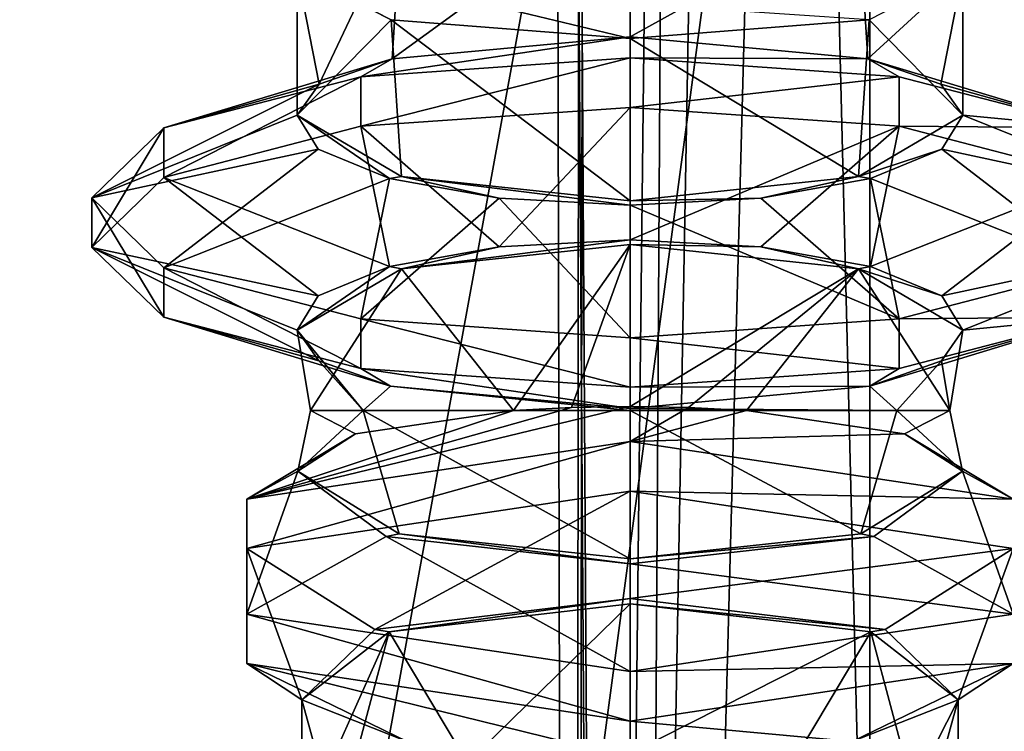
# Model space of a CAD drawing. Header units: millimetres. Extents: x -18.9 to 18.9, y -8.8 to 59.9.
# Tile 111 of 256: x 5.6 to 8.4, y 13.4 to 15.4. Entities that reach past the tile are written whole.
import ezdxf

# ---------------------------------------------------------------- set-up
doc = ezdxf.new("R2010")
doc.units = ezdxf.units.MM
doc.header["$LTSCALE"] = 65.185185
for name, color, linetype in [('1281', 7, 'CONTINUOUS'), ('1287', 7, 'CONTINUOUS'), ('1288', 7, 'CONTINUOUS'), ('1295', 7, 'CONTINUOUS'), ('2937', 7, 'CONTINUOUS'), ('2939', 7, 'CONTINUOUS'), ('2941', 7, 'CONTINUOUS'), ('2942', 7, 'CONTINUOUS'), ('2963', 7, 'CONTINUOUS'), ('2964', 7, 'CONTINUOUS'), ('2965', 7, 'CONTINUOUS'), ('2966', 7, 'CONTINUOUS'), ('2997', 7, 'CONTINUOUS'), ('2998', 7, 'CONTINUOUS'), ('2999', 7, 'CONTINUOUS'), ('3000', 7, 'CONTINUOUS'), ('3002', 7, 'CONTINUOUS'), ('3006', 7, 'CONTINUOUS'), ('3037', 7, 'CONTINUOUS'), ('3038', 7, 'CONTINUOUS'), ('3039', 7, 'CONTINUOUS'), ('3040', 7, 'CONTINUOUS'), ('3041', 7, 'CONTINUOUS'), ('3042', 7, 'CONTINUOUS'), ('3043', 7, 'CONTINUOUS'), ('3044', 7, 'CONTINUOUS'), ('3045', 7, 'CONTINUOUS'), ('3046', 7, 'CONTINUOUS'), ('3047', 7, 'CONTINUOUS'), ('3048', 7, 'CONTINUOUS')]:
    doc.layers.add(name, color=color, linetype=linetype)

msp = doc.modelspace()

# ---------------------------------------------------------------- linework, layer by layer
at = {"layer": '1281', "color": 7, "linetype": 'Continuous'}
for points in [[(4.2931, 26.4, -16.8621), (9.0291, 26.4, -14.874), (3.5677, -3.5, -17.0303), (4.2931, 26.4, -16.8621)], [(3.5677, -3.5, -17.0303), (9.0291, 26.4, -14.874), (9.0598, -3.5, -14.8553), (3.5677, -3.5, -17.0303)]]:
    msp.add_3dface(points, dxfattribs=at)
at = {"layer": '1287', "color": 7, "linetype": 'Continuous'}
for points in [[(7.1086, 32.4, 8.3562), (7.1086, 29.8178, 8.3562), (7.3235, -3.5, 7.2708), (7.1086, 32.4, 8.3562)], [(7.5416, 32.4, 6.846), (7.1086, 32.4, 8.3562), (7.3235, -3.5, 7.2708), (7.5416, 32.4, 6.846)], [(8.432, -3.5, 5.9497), (7.5416, 32.4, 6.846), (7.3235, -3.5, 7.2708), (8.432, -3.5, 5.9497)], [(8.7092, 32.4, 5.7947), (7.5416, 32.4, 6.846), (8.432, -3.5, 5.9497), (8.7092, 32.4, 5.7947)], [(10.0975, -3.5, 5.5098), (8.7092, 32.4, 5.7947), (8.432, -3.5, 5.9497), (10.0975, -3.5, 5.5098)], [(7.1086, 29.8178, 8.3562), (7.2136, 29.4592, 9.1227), (7.1795, -3.5, 8.9873), (7.1086, 29.8178, 8.3562)], [(7.3235, -3.5, 7.2708), (7.1086, 29.8178, 8.3562), (7.1795, -3.5, 8.9873), (7.3235, -3.5, 7.2708)], [(7.2136, 29.4592, 9.1227), (7.2325, 29.4323, 9.1875), (7.1795, -3.5, 8.9873), (7.2136, 29.4592, 9.1227)], [(7.2325, 29.4323, 9.1875), (7.5455, 29.241, 9.8726), (7.1795, -3.5, 8.9873), (7.2325, 29.4323, 9.1875)], [(7.5455, 29.241, 9.8726), (7.7685, 29.2165, 10.18), (7.1795, -3.5, 8.9873), (7.5455, 29.241, 9.8726)], [(7.7685, 29.2165, 10.18), (8.0516, 29.1905, 10.4742), (7.1795, -3.5, 8.9873), (7.7685, 29.2165, 10.18)], [(8.0516, 29.1905, 10.4742), (8.0516, -3.5, 10.4742), (7.1795, -3.5, 8.9873), (8.0516, 29.1905, 10.4742)]]:
    msp.add_3dface(points, dxfattribs=at)
at = {"layer": '1288', "color": 7, "linetype": 'Continuous'}
for points in [[(8.0516, -3.5, 10.4742), (8.0516, 29.1905, 10.4742), (10.7699, -3.5, 12.9218), (8.0516, -3.5, 10.4742)], [(8.0516, 29.1905, 10.4742), (9.2835, 29.0956, 11.5834), (10.7699, -3.5, 12.9218), (8.0516, 29.1905, 10.4742)]]:
    msp.add_3dface(points, dxfattribs=at)
at = {"layer": '1295', "color": 7, "linetype": 'Continuous'}
for points in [[(5.0224, -3.5, 16.6594), (9.021, 26.4, 14.8789), (3.603, 26.4, 17.0228), (5.0224, -3.5, 16.6594)], [(5.0224, -3.5, 16.6594), (10.7441, -3.5, 13.6867), (9.021, 26.4, 14.8789), (5.0224, -3.5, 16.6594)]]:
    msp.add_3dface(points, dxfattribs=at)
at = {"layer": '2937', "color": 7, "linetype": 'Continuous'}
for points in [[(7.35, 15.394, -13.1832), (7.35, 15.8363, -13.1832), (8.019, 15.7647, -12.9174), (7.35, 15.394, -13.1832)], [(7.35, 15.394, -13.1832), (8.019, 15.7647, -12.9174), (8.0461, 15.3296, -12.8909), (7.35, 15.394, -13.1832)], [(8.019, 15.7647, -12.9174), (8.3241, 15.585, -12.2499), (8.0461, 15.3296, -12.8909), (8.019, 15.7647, -12.9174)], [(8.0461, 15.3296, -12.8909), (8.3241, 15.585, -12.2499), (8.2598, 15.2552, -12.5589), (8.0461, 15.3296, -12.8909)], [(8.3241, 15.165, -12.1665), (8.3241, 15.585, -12.2499), (8.0496, 15.4441, -11.5291), (8.3241, 15.165, -12.1665)], [(8.3241, 15.585, -12.2499), (8.3241, 15.165, -12.1665), (8.2598, 15.2552, -12.5589), (8.3241, 15.585, -12.2499)], [(7.35, 15.3885, -11.2332), (8.019, 14.9853, -11.4989), (8.0496, 15.4441, -11.5291), (7.35, 15.3885, -11.2332)], [(8.019, 14.9853, -11.4989), (8.3241, 15.165, -12.1665), (8.0496, 15.4441, -11.5291), (8.019, 14.9853, -11.4989)], [(7.35, 15.3885, -11.2332), (7.35, 14.9137, -11.2332), (8.019, 14.9853, -11.4989), (7.35, 15.3885, -11.2332)]]:
    msp.add_3dface(points, dxfattribs=at)
at = {"layer": '2939', "color": 7, "linetype": 'Continuous'}
msp.add_3dface([(7.35, 15.4909, -10.9772), (7.35, 15.3885, -11.2332), (8.0496, 15.4441, -11.5291), (7.35, 15.4909, -10.9772)], dxfattribs=at)
at = {"layer": '2941', "color": 7, "linetype": 'Continuous'}
for points in [[(7.35, 14.3, -11.2332), (7.35, 13.8653, -11.2389), (8.0254, 13.9387, -11.5117), (7.35, 14.3, -11.2332)], [(7.35, 14.3, -11.2332), (8.0254, 13.9387, -11.5117), (8.1305, 14.3, -11.6239), (7.35, 14.3, -11.2332)], [(7.6907, 14.3, -13.1217), (8.2855, 14.3, -12.4829), (8.1533, 14.232, -12.7592), (7.6907, 14.3, -13.1217)], [(8.0254, 13.9387, -11.5117), (8.3225, 14.1222, -12.1931), (8.1305, 14.3, -11.6239), (8.0254, 13.9387, -11.5117)], [(8.3225, 14.1222, -12.1931), (8.2855, 14.3, -12.4829), (8.1305, 14.3, -11.6239), (8.3225, 14.1222, -12.1931)], [(8.2855, 14.3, -12.4829), (8.3225, 14.1222, -12.1931), (8.1533, 14.232, -12.7592), (8.2855, 14.3, -12.4829)]]:
    msp.add_3dface(points, dxfattribs=at)
at = {"layer": '2942', "color": 7, "linetype": 'Continuous'}
for points in [[(7.35, 13.2956, -13.17), (7.35, 13.7343, -13.1758), (8.0547, 13.6519, -12.8696), (7.35, 13.2956, -13.17)], [(7.8259, 13.2681, -13.0436), (7.35, 13.2956, -13.17), (8.0547, 13.6519, -12.8696), (7.8259, 13.2681, -13.0436)], [(8.1781, 13.1912, -12.6947), (7.8259, 13.2681, -13.0436), (8.0547, 13.6519, -12.8696), (8.1781, 13.1912, -12.6947)], [(8.3106, 13.4524, -12.1286), (8.1781, 13.1912, -12.6947), (8.0547, 13.6519, -12.8696), (8.3106, 13.4524, -12.1286)], [(8.1769, 12.9679, -11.7254), (8.3106, 13.4524, -12.1286), (8.0005, 13.3305, -11.4992), (8.1769, 12.9679, -11.7254)], [(8.1769, 12.9679, -11.7254), (8.309, 13.0817, -12.2103), (8.3106, 13.4524, -12.1286), (8.1769, 12.9679, -11.7254)], [(8.309, 13.0817, -12.2103), (8.1781, 13.1912, -12.6947), (8.3106, 13.4524, -12.1286), (8.309, 13.0817, -12.2103)]]:
    msp.add_3dface(points, dxfattribs=at)
at = {"layer": '2963', "color": 7, "linetype": 'Continuous'}
for points in [[(7.35, 14.3115, -13.1832), (7.35, 14.7863, -13.1832), (8.019, 14.7147, -12.9174), (7.35, 14.3115, -13.1832)], [(7.35, 14.3115, -13.1832), (8.019, 14.7147, -12.9174), (7.5212, 14.3087, -13.1681), (7.35, 14.3115, -13.1832)], [(7.5212, 14.3087, -13.1681), (8.019, 14.7147, -12.9174), (7.6907, 14.3, -13.1217), (7.5212, 14.3087, -13.1681)], [(7.6907, 14.3, -13.1217), (8.019, 14.7147, -12.9174), (8.2855, 14.3, -12.4829), (7.6907, 14.3, -13.1217)], [(8.019, 14.7147, -12.9174), (8.3241, 14.535, -12.2499), (8.2855, 14.3, -12.4829), (8.019, 14.7147, -12.9174)], [(8.2855, 14.3, -12.4829), (8.3241, 14.535, -12.2499), (8.2611, 14.4456, -11.8611), (8.2855, 14.3, -12.4829)], [(8.0516, 14.3716, -11.5311), (8.1305, 14.3, -11.6239), (8.2611, 14.4456, -11.8611), (8.0516, 14.3716, -11.5311)], [(8.1305, 14.3, -11.6239), (8.2855, 14.3, -12.4829), (8.2611, 14.4456, -11.8611), (8.1305, 14.3, -11.6239)], [(7.35, 14.306, -11.2332), (8.1305, 14.3, -11.6239), (8.0516, 14.3716, -11.5311), (7.35, 14.306, -11.2332)], [(7.35, 14.306, -11.2332), (7.35, 14.3, -11.2332), (8.1305, 14.3, -11.6239), (7.35, 14.306, -11.2332)]]:
    msp.add_3dface(points, dxfattribs=at)
at = {"layer": '2964', "color": 7, "linetype": 'Continuous'}
for points in [[(7.35, 14.7863, -13.1832), (6.6812, 14.7148, -12.9176), (7.35, 14.7993, -13.2316), (7.35, 14.7863, -13.1832)], [(7.35, 14.7993, -13.2316), (6.6812, 14.7148, -12.9176), (6.9669, 14.7789, -13.1558), (7.35, 14.7993, -13.2316)], [(7.7331, 14.7789, -13.1558), (7.35, 14.7863, -13.1832), (7.35, 14.7993, -13.2316), (7.7331, 14.7789, -13.1558)], [(7.35, 14.7863, -13.1832), (7.7331, 14.7789, -13.1558), (8.019, 14.7147, -12.9174), (7.35, 14.7863, -13.1832)], [(6.9669, 14.7789, -13.1558), (6.6812, 14.7148, -12.9176), (6.6458, 14.7211, -12.9412), (6.9669, 14.7789, -13.1558)], [(7.7331, 14.7789, -13.1558), (8.0542, 14.7211, -12.9412), (8.019, 14.7147, -12.9174), (7.7331, 14.7789, -13.1558)], [(6.6812, 14.7148, -12.9176), (6.3759, 14.535, -12.2499), (6.6458, 14.7211, -12.9412), (6.6812, 14.7148, -12.9176)], [(6.6458, 14.7211, -12.9412), (6.3759, 14.535, -12.2499), (6.4378, 14.6353, -12.6223), (6.6458, 14.7211, -12.9412)], [(8.0542, 14.7211, -12.9412), (8.2622, 14.6353, -12.6223), (8.019, 14.7147, -12.9174), (8.0542, 14.7211, -12.9412)], [(8.2622, 14.6353, -12.6223), (8.3241, 14.535, -12.2499), (8.019, 14.7147, -12.9174), (8.2622, 14.6353, -12.6223)]]:
    msp.add_3dface(points, dxfattribs=at)
at = {"layer": '2965', "color": 7, "linetype": 'Continuous'}
for points in [[(6.6812, 14.9852, -11.4988), (6.3759, 15.165, -12.1665), (6.6458, 14.9789, -11.4752), (6.6812, 14.9852, -11.4988)], [(6.6458, 14.9789, -11.4752), (6.3759, 15.165, -12.1665), (6.4378, 15.0647, -11.7941), (6.6458, 14.9789, -11.4752)], [(8.2622, 15.0647, -11.7941), (8.3241, 15.165, -12.1665), (8.019, 14.9853, -11.4989), (8.2622, 15.0647, -11.7941)], [(8.0542, 14.9789, -11.4752), (8.2622, 15.0647, -11.7941), (8.019, 14.9853, -11.4989), (8.0542, 14.9789, -11.4752)], [(6.9669, 14.9211, -11.2606), (6.6812, 14.9852, -11.4988), (6.6458, 14.9789, -11.4752), (6.9669, 14.9211, -11.2606)], [(7.35, 14.9137, -11.2332), (6.6812, 14.9852, -11.4988), (7.35, 14.9007, -11.1848), (7.35, 14.9137, -11.2332)], [(7.35, 14.9007, -11.1848), (6.6812, 14.9852, -11.4988), (6.9669, 14.9211, -11.2606), (7.35, 14.9007, -11.1848)], [(7.35, 14.9137, -11.2332), (7.7331, 14.9211, -11.2606), (8.019, 14.9853, -11.4989), (7.35, 14.9137, -11.2332)], [(7.7331, 14.9211, -11.2606), (8.0542, 14.9789, -11.4752), (8.019, 14.9853, -11.4989), (7.7331, 14.9211, -11.2606)], [(7.7331, 14.9211, -11.2606), (7.35, 14.9137, -11.2332), (7.35, 14.9007, -11.1848), (7.7331, 14.9211, -11.2606)]]:
    msp.add_3dface(points, dxfattribs=at)
at = {"layer": '2966', "color": 7, "linetype": 'Continuous'}
for points in [[(7.35, 14.7863, -13.1832), (7.0093, 14.3, -13.1217), (6.6812, 14.7148, -12.9176), (7.35, 14.7863, -13.1832)], [(7.1788, 14.3087, -13.1681), (7.0093, 14.3, -13.1217), (7.35, 14.7863, -13.1832), (7.1788, 14.3087, -13.1681)], [(7.35, 14.3115, -13.1832), (7.1788, 14.3087, -13.1681), (7.35, 14.7863, -13.1832), (7.35, 14.3115, -13.1832)], [(6.6812, 14.7148, -12.9176), (6.4145, 14.3, -12.4829), (6.3759, 14.535, -12.2499), (6.6812, 14.7148, -12.9176)], [(7.0093, 14.3, -13.1217), (6.4145, 14.3, -12.4829), (6.6812, 14.7148, -12.9176), (7.0093, 14.3, -13.1217)], [(6.4145, 14.3, -12.4829), (6.5695, 14.3, -11.6239), (6.3759, 14.535, -12.2499), (6.4145, 14.3, -12.4829)], [(6.3759, 14.535, -12.2499), (6.5695, 14.3, -11.6239), (6.4389, 14.4456, -11.8611), (6.3759, 14.535, -12.2499)], [(6.4389, 14.4456, -11.8611), (6.5695, 14.3, -11.6239), (6.6488, 14.3715, -11.5308), (6.4389, 14.4456, -11.8611)], [(6.5695, 14.3, -11.6239), (7.35, 14.3, -11.2332), (6.6488, 14.3715, -11.5308), (6.5695, 14.3, -11.6239)], [(6.6488, 14.3715, -11.5308), (7.35, 14.3, -11.2332), (7.35, 14.306, -11.2332), (6.6488, 14.3715, -11.5308)]]:
    msp.add_3dface(points, dxfattribs=at)
at = {"layer": '2997', "color": 7, "linetype": 'Continuous'}
for points in [[(7.35, 13.7493, -13.2316), (6.6455, 13.6519, -12.8698), (6.6036, 13.6589, -12.8959), (7.35, 13.7493, -13.2316)], [(7.35, 13.7343, -13.1758), (6.6455, 13.6519, -12.8698), (7.35, 13.7493, -13.2316), (7.35, 13.7343, -13.1758)], [(8.0964, 13.6589, -12.8959), (7.35, 13.7343, -13.1758), (7.35, 13.7493, -13.2316), (8.0964, 13.6589, -12.8959)], [(7.35, 13.7343, -13.1758), (8.0964, 13.6589, -12.8959), (8.0547, 13.6519, -12.8696), (7.35, 13.7343, -13.1758)], [(6.6455, 13.6519, -12.8698), (6.3894, 13.4524, -12.1286), (6.6036, 13.6589, -12.8959), (6.6455, 13.6519, -12.8698)], [(8.0964, 13.6589, -12.8959), (8.3106, 13.4524, -12.1286), (8.0547, 13.6519, -12.8696), (8.0964, 13.6589, -12.8959)]]:
    msp.add_3dface(points, dxfattribs=at)
at = {"layer": '2998', "color": 7, "linetype": 'Continuous'}
for points in [[(6.6745, 13.9387, -11.5117), (6.3775, 14.1222, -12.1931), (6.6364, 13.9314, -11.4848), (6.6745, 13.9387, -11.5117)], [(8.0636, 13.9314, -11.4848), (8.3225, 14.1222, -12.1931), (8.0254, 13.9387, -11.5117), (8.0636, 13.9314, -11.4848)], [(7.35, 13.8507, -11.1848), (6.6745, 13.9387, -11.5117), (6.6364, 13.9314, -11.4848), (7.35, 13.8507, -11.1848)], [(7.35, 13.8653, -11.2389), (6.6745, 13.9387, -11.5117), (7.35, 13.8507, -11.1848), (7.35, 13.8653, -11.2389)], [(7.35, 13.8653, -11.2389), (8.0636, 13.9314, -11.4848), (8.0254, 13.9387, -11.5117), (7.35, 13.8653, -11.2389)], [(8.0636, 13.9314, -11.4848), (7.35, 13.8653, -11.2389), (7.35, 13.8507, -11.1848), (8.0636, 13.9314, -11.4848)]]:
    msp.add_3dface(points, dxfattribs=at)
at = {"layer": '2999', "color": 7, "linetype": 'Continuous'}
for points in [[(7.35, 13.7343, -13.1758), (6.8742, 13.2681, -13.0436), (6.6455, 13.6519, -12.8698), (7.35, 13.7343, -13.1758)], [(7.35, 13.2956, -13.17), (6.8742, 13.2681, -13.0436), (7.35, 13.7343, -13.1758), (7.35, 13.2956, -13.17)], [(6.6455, 13.6519, -12.8698), (6.391, 13.0818, -12.2104), (6.3894, 13.4524, -12.1286), (6.6455, 13.6519, -12.8698)], [(6.522, 13.1913, -12.6948), (6.391, 13.0818, -12.2104), (6.6455, 13.6519, -12.8698), (6.522, 13.1913, -12.6948)], [(6.8742, 13.2681, -13.0436), (6.522, 13.1913, -12.6948), (6.6455, 13.6519, -12.8698), (6.8742, 13.2681, -13.0436)], [(6.391, 13.0818, -12.2104), (6.5231, 12.9679, -11.7255), (6.3894, 13.4524, -12.1286), (6.391, 13.0818, -12.2104)], [(6.3894, 13.4524, -12.1286), (6.5231, 12.9679, -11.7255), (6.6999, 13.3304, -11.4988), (6.3894, 13.4524, -12.1286)]]:
    msp.add_3dface(points, dxfattribs=at)
at = {"layer": '3000', "color": 7, "linetype": 'Continuous'}
for points in [[(6.5468, 14.232, -12.7593), (6.3775, 14.1222, -12.1931), (6.4145, 14.3, -12.4829), (6.5468, 14.232, -12.7593)], [(6.4145, 14.3, -12.4829), (6.3775, 14.1222, -12.1931), (6.5695, 14.3, -11.6239), (6.4145, 14.3, -12.4829)], [(6.5695, 14.3, -11.6239), (6.3775, 14.1222, -12.1931), (6.6745, 13.9387, -11.5117), (6.5695, 14.3, -11.6239)], [(7.0093, 14.3, -13.1217), (6.5468, 14.232, -12.7593), (6.4145, 14.3, -12.4829), (7.0093, 14.3, -13.1217)], [(7.35, 14.3, -11.2332), (6.5695, 14.3, -11.6239), (7.35, 13.8653, -11.2389), (7.35, 14.3, -11.2332)], [(7.35, 13.8653, -11.2389), (6.5695, 14.3, -11.6239), (6.6745, 13.9387, -11.5117), (7.35, 13.8653, -11.2389)]]:
    msp.add_3dface(points, dxfattribs=at)
at = {"layer": '3002', "color": 7, "linetype": 'Continuous'}
for points in [[(6.3759, 15.585, -12.2499), (6.6511, 15.444, -11.5283), (6.2285, 15.6592, -11.6025), (6.3759, 15.585, -12.2499)], [(6.6511, 15.444, -11.5283), (7.35, 15.3885, -11.2332), (6.2285, 15.6592, -11.6025), (6.6511, 15.444, -11.5283)], [(7.35, 15.3885, -11.2332), (7.35, 15.4909, -10.9772), (6.2285, 15.6592, -11.6025), (7.35, 15.3885, -11.2332)]]:
    msp.add_3dface(points, dxfattribs=at)
at = {"layer": '3006', "color": 7, "linetype": 'Continuous'}
for points in [[(7.35, 15.394, -13.1832), (6.6543, 15.3297, -12.8913), (7.35, 15.8363, -13.1832), (7.35, 15.394, -13.1832)], [(7.35, 15.8363, -13.1832), (6.6543, 15.3297, -12.8913), (6.6812, 15.7648, -12.9176), (7.35, 15.8363, -13.1832)], [(6.6812, 15.7648, -12.9176), (6.4403, 15.2552, -12.559), (6.3759, 15.585, -12.2499), (6.6812, 15.7648, -12.9176)], [(6.6543, 15.3297, -12.8913), (6.4403, 15.2552, -12.559), (6.6812, 15.7648, -12.9176), (6.6543, 15.3297, -12.8913)], [(6.4403, 15.2552, -12.559), (6.3759, 15.165, -12.1665), (6.3759, 15.585, -12.2499), (6.4403, 15.2552, -12.559)], [(6.3759, 15.585, -12.2499), (6.3759, 15.165, -12.1665), (6.6511, 15.444, -11.5283), (6.3759, 15.585, -12.2499)], [(6.6511, 15.444, -11.5283), (6.3759, 15.165, -12.1665), (6.6812, 14.9852, -11.4988), (6.6511, 15.444, -11.5283)], [(7.35, 15.3885, -11.2332), (6.6511, 15.444, -11.5283), (7.35, 14.9137, -11.2332), (7.35, 15.3885, -11.2332)], [(7.35, 14.9137, -11.2332), (6.6511, 15.444, -11.5283), (6.6812, 14.9852, -11.4988), (7.35, 14.9137, -11.2332)]]:
    msp.add_3dface(points, dxfattribs=at)
at = {"layer": '3037', "color": 7, "linetype": 'Continuous'}
for points in [[(7.35, 14.0642, -13.4782), (7.35, 14.2091, -13.4392), (8.4715, 14.0408, -12.8139), (7.35, 14.0642, -13.4782)], [(7.35, 14.0642, -13.4782), (8.4715, 14.0408, -12.8139), (8.4715, 13.8959, -12.8529), (7.35, 14.0642, -13.4782)], [(8.4715, 13.7041, -11.5635), (7.35, 13.5358, -10.9382), (8.4715, 13.5592, -11.6025), (8.4715, 13.7041, -11.5635)], [(7.35, 13.5358, -10.9382), (7.35, 13.3909, -10.9772), (8.4715, 13.5592, -11.6025), (7.35, 13.5358, -10.9382)]]:
    msp.add_3dface(points, dxfattribs=at)
at = {"layer": '3038', "color": 7, "linetype": 'Continuous'}
for points in [[(7.35, 14.2091, -13.4392), (7.35, 14.0642, -13.4782), (6.2285, 13.8959, -12.8529), (7.35, 14.2091, -13.4392)], [(6.2285, 14.0408, -12.8139), (7.35, 14.2091, -13.4392), (6.2285, 13.8959, -12.8529), (6.2285, 14.0408, -12.8139)], [(6.2285, 13.7041, -11.5635), (6.2285, 14.0408, -12.8139), (6.2285, 13.5592, -11.6025), (6.2285, 13.7041, -11.5635)], [(6.2285, 13.5592, -11.6025), (6.2285, 14.0408, -12.8139), (6.2285, 13.8959, -12.8529), (6.2285, 13.5592, -11.6025)], [(7.35, 13.5358, -10.9382), (6.2285, 13.7041, -11.5635), (7.35, 13.3909, -10.9772), (7.35, 13.5358, -10.9382)], [(7.35, 13.3909, -10.9772), (6.2285, 13.7041, -11.5635), (6.2285, 13.5592, -11.6025), (7.35, 13.3909, -10.9772)]]:
    msp.add_3dface(points, dxfattribs=at)
at = {"layer": '3039', "color": 7, "linetype": 'Continuous'}
for points in [[(7.35, 13.7493, -13.2316), (7.35, 14.0642, -13.4782), (8.4715, 13.8959, -12.8529), (7.35, 13.7493, -13.2316)], [(8.0964, 13.6589, -12.8959), (7.35, 13.7493, -13.2316), (8.4715, 13.8959, -12.8529), (8.0964, 13.6589, -12.8959)], [(8.3106, 13.4524, -12.1286), (8.0964, 13.6589, -12.8959), (8.4715, 13.8959, -12.8529), (8.3106, 13.4524, -12.1286)], [(8.4715, 13.5592, -11.6025), (8.3106, 13.4524, -12.1286), (8.4715, 13.8959, -12.8529), (8.4715, 13.5592, -11.6025)], [(7.35, 13.3909, -10.9772), (8.0005, 13.3305, -11.4992), (8.4715, 13.5592, -11.6025), (7.35, 13.3909, -10.9772)], [(8.0005, 13.3305, -11.4992), (8.3106, 13.4524, -12.1286), (8.4715, 13.5592, -11.6025), (8.0005, 13.3305, -11.4992)], [(7.35, 13.2832, -11.2466), (8.0005, 13.3305, -11.4992), (7.35, 13.3909, -10.9772), (7.35, 13.2832, -11.2466)]]:
    msp.add_3dface(points, dxfattribs=at)
at = {"layer": '3040', "color": 7, "linetype": 'Continuous'}
for points in [[(7.35, 14.0642, -13.4782), (6.6036, 13.6589, -12.8959), (6.2285, 13.8959, -12.8529), (7.35, 14.0642, -13.4782)], [(7.35, 13.7493, -13.2316), (6.6036, 13.6589, -12.8959), (7.35, 14.0642, -13.4782), (7.35, 13.7493, -13.2316)], [(6.6036, 13.6589, -12.8959), (6.3894, 13.4524, -12.1286), (6.2285, 13.8959, -12.8529), (6.6036, 13.6589, -12.8959)], [(6.3894, 13.4524, -12.1286), (6.2285, 13.5592, -11.6025), (6.2285, 13.8959, -12.8529), (6.3894, 13.4524, -12.1286)], [(6.3894, 13.4524, -12.1286), (6.6999, 13.3304, -11.4988), (6.2285, 13.5592, -11.6025), (6.3894, 13.4524, -12.1286)], [(6.6999, 13.3304, -11.4988), (7.35, 13.2832, -11.2466), (6.2285, 13.5592, -11.6025), (6.6999, 13.3304, -11.4988)], [(7.35, 13.2832, -11.2466), (7.35, 13.3909, -10.9772), (6.2285, 13.5592, -11.6025), (7.35, 13.2832, -11.2466)]]:
    msp.add_3dface(points, dxfattribs=at)
at = {"layer": '3041', "color": 7, "linetype": 'Continuous'}
for points in [[(7.35, 14.3115, -13.1832), (7.5212, 14.3087, -13.1681), (7.35, 14.2091, -13.4392), (7.35, 14.3115, -13.1832)], [(7.5212, 14.3087, -13.1681), (7.6907, 14.3, -13.1217), (7.35, 14.2091, -13.4392), (7.5212, 14.3087, -13.1681)], [(7.6907, 14.3, -13.1217), (8.1533, 14.232, -12.7592), (7.35, 14.2091, -13.4392), (7.6907, 14.3, -13.1217)], [(7.35, 14.2091, -13.4392), (8.1533, 14.232, -12.7592), (8.4715, 14.0408, -12.8139), (7.35, 14.2091, -13.4392)], [(8.1533, 14.232, -12.7592), (8.3225, 14.1222, -12.1931), (8.4715, 14.0408, -12.8139), (8.1533, 14.232, -12.7592)], [(8.3225, 14.1222, -12.1931), (8.0636, 13.9314, -11.4848), (8.4715, 13.7041, -11.5635), (8.3225, 14.1222, -12.1931)], [(8.4715, 14.0408, -12.8139), (8.3225, 14.1222, -12.1931), (8.4715, 13.7041, -11.5635), (8.4715, 14.0408, -12.8139)], [(8.0636, 13.9314, -11.4848), (7.35, 13.8507, -11.1848), (8.4715, 13.7041, -11.5635), (8.0636, 13.9314, -11.4848)], [(7.35, 13.8507, -11.1848), (7.35, 13.5358, -10.9382), (8.4715, 13.7041, -11.5635), (7.35, 13.8507, -11.1848)]]:
    msp.add_3dface(points, dxfattribs=at)
at = {"layer": '3042', "color": 7, "linetype": 'Continuous'}
for points in [[(7.1788, 14.3087, -13.1681), (7.35, 14.3115, -13.1832), (6.2285, 14.0408, -12.8139), (7.1788, 14.3087, -13.1681)], [(7.35, 14.3115, -13.1832), (7.35, 14.2091, -13.4392), (6.2285, 14.0408, -12.8139), (7.35, 14.3115, -13.1832)], [(7.0093, 14.3, -13.1217), (7.1788, 14.3087, -13.1681), (6.2285, 14.0408, -12.8139), (7.0093, 14.3, -13.1217)], [(6.5468, 14.232, -12.7593), (7.0093, 14.3, -13.1217), (6.2285, 14.0408, -12.8139), (6.5468, 14.232, -12.7593)], [(6.3775, 14.1222, -12.1931), (6.5468, 14.232, -12.7593), (6.2285, 14.0408, -12.8139), (6.3775, 14.1222, -12.1931)], [(6.6364, 13.9314, -11.4848), (6.3775, 14.1222, -12.1931), (6.2285, 13.7041, -11.5635), (6.6364, 13.9314, -11.4848)], [(6.3775, 14.1222, -12.1931), (6.2285, 14.0408, -12.8139), (6.2285, 13.7041, -11.5635), (6.3775, 14.1222, -12.1931)], [(6.6364, 13.9314, -11.4848), (6.2285, 13.7041, -11.5635), (7.35, 13.5358, -10.9382), (6.6364, 13.9314, -11.4848)], [(7.35, 13.8507, -11.1848), (6.6364, 13.9314, -11.4848), (7.35, 13.5358, -10.9382), (7.35, 13.8507, -11.1848)]]:
    msp.add_3dface(points, dxfattribs=at)
at = {"layer": '3043', "color": 7, "linetype": 'Continuous'}
for points in [[(7.35, 15.187, -13.7485), (7.35, 15.3319, -13.7095), (8.1375, 15.277, -13.5058), (7.35, 15.187, -13.7485)], [(7.35, 15.187, -13.7485), (8.1375, 15.277, -13.5058), (8.1375, 15.1322, -13.5448), (7.35, 15.187, -13.7485)], [(8.1375, 15.277, -13.5058), (8.714, 15.1272, -12.9491), (8.1375, 15.1322, -13.5448), (8.1375, 15.277, -13.5058)], [(8.714, 15.1272, -12.9491), (8.714, 14.9823, -12.9881), (8.1375, 15.1322, -13.5448), (8.714, 15.1272, -12.9491)], [(8.714, 14.7177, -11.4283), (8.1375, 14.5678, -10.8716), (8.714, 14.5728, -11.4673), (8.714, 14.7177, -11.4283)], [(8.1375, 14.5678, -10.8716), (7.35, 14.513, -10.6679), (8.1375, 14.423, -10.9106), (8.1375, 14.5678, -10.8716)], [(8.1375, 14.5678, -10.8716), (8.1375, 14.423, -10.9106), (8.714, 14.5728, -11.4673), (8.1375, 14.5678, -10.8716)], [(7.35, 14.513, -10.6679), (7.35, 14.3681, -10.7068), (8.1375, 14.423, -10.9106), (7.35, 14.513, -10.6679)]]:
    msp.add_3dface(points, dxfattribs=at)
at = {"layer": '3044', "color": 7, "linetype": 'Continuous'}
for points in [[(7.35, 15.3319, -13.7095), (7.35, 15.187, -13.7485), (6.5625, 15.1322, -13.5448), (7.35, 15.3319, -13.7095)], [(6.5625, 15.277, -13.5058), (7.35, 15.3319, -13.7095), (6.5625, 15.1322, -13.5448), (6.5625, 15.277, -13.5058)], [(5.986, 15.1272, -12.9491), (6.5625, 15.277, -13.5058), (5.986, 14.9823, -12.9881), (5.986, 15.1272, -12.9491)], [(5.986, 14.9823, -12.9881), (6.5625, 15.277, -13.5058), (6.5625, 15.1322, -13.5448), (5.986, 14.9823, -12.9881)], [(5.775, 14.9224, -12.1887), (5.986, 15.1272, -12.9491), (5.775, 14.7776, -12.2277), (5.775, 14.9224, -12.1887)], [(5.775, 14.7776, -12.2277), (5.986, 15.1272, -12.9491), (5.986, 14.9823, -12.9881), (5.775, 14.7776, -12.2277)], [(5.986, 14.7177, -11.4283), (5.775, 14.9224, -12.1887), (5.986, 14.5728, -11.4673), (5.986, 14.7177, -11.4283)], [(5.986, 14.5728, -11.4673), (5.775, 14.9224, -12.1887), (5.775, 14.7776, -12.2277), (5.986, 14.5728, -11.4673)], [(6.5625, 14.5678, -10.8716), (5.986, 14.7177, -11.4283), (6.5625, 14.423, -10.9106), (6.5625, 14.5678, -10.8716)], [(6.5625, 14.423, -10.9106), (5.986, 14.7177, -11.4283), (5.986, 14.5728, -11.4673), (6.5625, 14.423, -10.9106)], [(7.35, 14.513, -10.6679), (6.5625, 14.5678, -10.8716), (7.35, 14.3681, -10.7068), (7.35, 14.513, -10.6679)], [(7.35, 14.3681, -10.7068), (6.5625, 14.5678, -10.8716), (6.5625, 14.423, -10.9106), (7.35, 14.3681, -10.7068)]]:
    msp.add_3dface(points, dxfattribs=at)
at = {"layer": '3045', "color": 7, "linetype": 'Continuous'}
for points in [[(7.35, 14.7993, -13.2316), (7.35, 15.187, -13.7485), (8.1375, 15.1322, -13.5448), (7.35, 14.7993, -13.2316)], [(7.7331, 14.7789, -13.1558), (7.35, 14.7993, -13.2316), (8.1375, 15.1322, -13.5448), (7.7331, 14.7789, -13.1558)], [(8.0542, 14.7211, -12.9412), (7.7331, 14.7789, -13.1558), (8.1375, 15.1322, -13.5448), (8.0542, 14.7211, -12.9412)], [(8.714, 14.9823, -12.9881), (8.0542, 14.7211, -12.9412), (8.1375, 15.1322, -13.5448), (8.714, 14.9823, -12.9881)], [(8.2622, 14.6353, -12.6223), (8.0542, 14.7211, -12.9412), (8.714, 14.9823, -12.9881), (8.2622, 14.6353, -12.6223)], [(8.925, 14.7776, -12.2277), (8.2622, 14.6353, -12.6223), (8.714, 14.9823, -12.9881), (8.925, 14.7776, -12.2277)], [(8.3241, 14.535, -12.2499), (8.2622, 14.6353, -12.6223), (8.925, 14.7776, -12.2277), (8.3241, 14.535, -12.2499)], [(8.714, 14.5728, -11.4673), (8.3241, 14.535, -12.2499), (8.925, 14.7776, -12.2277), (8.714, 14.5728, -11.4673)], [(8.0516, 14.3716, -11.5311), (8.2611, 14.4456, -11.8611), (8.714, 14.5728, -11.4673), (8.0516, 14.3716, -11.5311)], [(8.1375, 14.423, -10.9106), (8.0516, 14.3716, -11.5311), (8.714, 14.5728, -11.4673), (8.1375, 14.423, -10.9106)], [(8.2611, 14.4456, -11.8611), (8.3241, 14.535, -12.2499), (8.714, 14.5728, -11.4673), (8.2611, 14.4456, -11.8611)], [(7.35, 14.3681, -10.7068), (8.0516, 14.3716, -11.5311), (8.1375, 14.423, -10.9106), (7.35, 14.3681, -10.7068)], [(7.35, 14.306, -11.2332), (8.0516, 14.3716, -11.5311), (7.35, 14.3681, -10.7068), (7.35, 14.306, -11.2332)]]:
    msp.add_3dface(points, dxfattribs=at)
at = {"layer": '3046', "color": 7, "linetype": 'Continuous'}
for points in [[(7.35, 15.187, -13.7485), (6.9669, 14.7789, -13.1558), (6.5625, 15.1322, -13.5448), (7.35, 15.187, -13.7485)], [(7.35, 14.7993, -13.2316), (6.9669, 14.7789, -13.1558), (7.35, 15.187, -13.7485), (7.35, 14.7993, -13.2316)], [(6.6458, 14.7211, -12.9412), (5.986, 14.9823, -12.9881), (6.5625, 15.1322, -13.5448), (6.6458, 14.7211, -12.9412)], [(6.9669, 14.7789, -13.1558), (6.6458, 14.7211, -12.9412), (6.5625, 15.1322, -13.5448), (6.9669, 14.7789, -13.1558)], [(6.4378, 14.6353, -12.6223), (5.775, 14.7776, -12.2277), (5.986, 14.9823, -12.9881), (6.4378, 14.6353, -12.6223)], [(6.6458, 14.7211, -12.9412), (6.4378, 14.6353, -12.6223), (5.986, 14.9823, -12.9881), (6.6458, 14.7211, -12.9412)], [(6.3759, 14.535, -12.2499), (6.4389, 14.4456, -11.8611), (5.775, 14.7776, -12.2277), (6.3759, 14.535, -12.2499)], [(6.4378, 14.6353, -12.6223), (6.3759, 14.535, -12.2499), (5.775, 14.7776, -12.2277), (6.4378, 14.6353, -12.6223)], [(6.4389, 14.4456, -11.8611), (5.986, 14.5728, -11.4673), (5.775, 14.7776, -12.2277), (6.4389, 14.4456, -11.8611)], [(6.4389, 14.4456, -11.8611), (6.6488, 14.3715, -11.5308), (5.986, 14.5728, -11.4673), (6.4389, 14.4456, -11.8611)], [(6.6488, 14.3715, -11.5308), (6.5625, 14.423, -10.9106), (5.986, 14.5728, -11.4673), (6.6488, 14.3715, -11.5308)], [(6.6488, 14.3715, -11.5308), (7.35, 14.306, -11.2332), (6.5625, 14.423, -10.9106), (6.6488, 14.3715, -11.5308)], [(7.35, 14.306, -11.2332), (7.35, 14.3681, -10.7068), (6.5625, 14.423, -10.9106), (7.35, 14.306, -11.2332)]]:
    msp.add_3dface(points, dxfattribs=at)
at = {"layer": '3047', "color": 7, "linetype": 'Continuous'}
for points in [[(7.35, 15.394, -13.1832), (8.0461, 15.3296, -12.8909), (7.35, 15.3319, -13.7095), (7.35, 15.394, -13.1832)], [(7.35, 15.3319, -13.7095), (8.0461, 15.3296, -12.8909), (8.1375, 15.277, -13.5058), (7.35, 15.3319, -13.7095)], [(8.0461, 15.3296, -12.8909), (8.2598, 15.2552, -12.5589), (8.714, 15.1272, -12.9491), (8.0461, 15.3296, -12.8909)], [(8.1375, 15.277, -13.5058), (8.0461, 15.3296, -12.8909), (8.714, 15.1272, -12.9491), (8.1375, 15.277, -13.5058)], [(8.2598, 15.2552, -12.5589), (8.3241, 15.165, -12.1665), (8.714, 15.1272, -12.9491), (8.2598, 15.2552, -12.5589)], [(8.3241, 15.165, -12.1665), (8.2622, 15.0647, -11.7941), (8.925, 14.9224, -12.1887), (8.3241, 15.165, -12.1665)], [(8.714, 15.1272, -12.9491), (8.3241, 15.165, -12.1665), (8.925, 14.9224, -12.1887), (8.714, 15.1272, -12.9491)], [(8.2622, 15.0647, -11.7941), (8.0542, 14.9789, -11.4752), (8.714, 14.7177, -11.4283), (8.2622, 15.0647, -11.7941)], [(8.925, 14.9224, -12.1887), (8.2622, 15.0647, -11.7941), (8.714, 14.7177, -11.4283), (8.925, 14.9224, -12.1887)], [(8.0542, 14.9789, -11.4752), (7.7331, 14.9211, -11.2606), (8.1375, 14.5678, -10.8716), (8.0542, 14.9789, -11.4752)], [(8.714, 14.7177, -11.4283), (8.0542, 14.9789, -11.4752), (8.1375, 14.5678, -10.8716), (8.714, 14.7177, -11.4283)], [(7.7331, 14.9211, -11.2606), (7.35, 14.9007, -11.1848), (8.1375, 14.5678, -10.8716), (7.7331, 14.9211, -11.2606)], [(7.35, 14.9007, -11.1848), (7.35, 14.513, -10.6679), (8.1375, 14.5678, -10.8716), (7.35, 14.9007, -11.1848)]]:
    msp.add_3dface(points, dxfattribs=at)
at = {"layer": '3048', "color": 7, "linetype": 'Continuous'}
for points in [[(6.6543, 15.3297, -12.8913), (7.35, 15.394, -13.1832), (6.5625, 15.277, -13.5058), (6.6543, 15.3297, -12.8913)], [(7.35, 15.394, -13.1832), (7.35, 15.3319, -13.7095), (6.5625, 15.277, -13.5058), (7.35, 15.394, -13.1832)], [(6.4403, 15.2552, -12.559), (6.6543, 15.3297, -12.8913), (5.986, 15.1272, -12.9491), (6.4403, 15.2552, -12.559)], [(6.6543, 15.3297, -12.8913), (6.5625, 15.277, -13.5058), (5.986, 15.1272, -12.9491), (6.6543, 15.3297, -12.8913)], [(6.3759, 15.165, -12.1665), (6.4403, 15.2552, -12.559), (5.775, 14.9224, -12.1887), (6.3759, 15.165, -12.1665)], [(6.4403, 15.2552, -12.559), (5.986, 15.1272, -12.9491), (5.775, 14.9224, -12.1887), (6.4403, 15.2552, -12.559)], [(6.4378, 15.0647, -11.7941), (6.3759, 15.165, -12.1665), (5.775, 14.9224, -12.1887), (6.4378, 15.0647, -11.7941)], [(6.4378, 15.0647, -11.7941), (5.775, 14.9224, -12.1887), (5.986, 14.7177, -11.4283), (6.4378, 15.0647, -11.7941)], [(6.6458, 14.9789, -11.4752), (6.4378, 15.0647, -11.7941), (5.986, 14.7177, -11.4283), (6.6458, 14.9789, -11.4752)], [(6.6458, 14.9789, -11.4752), (5.986, 14.7177, -11.4283), (6.5625, 14.5678, -10.8716), (6.6458, 14.9789, -11.4752)], [(6.9669, 14.9211, -11.2606), (6.6458, 14.9789, -11.4752), (6.5625, 14.5678, -10.8716), (6.9669, 14.9211, -11.2606)], [(6.9669, 14.9211, -11.2606), (6.5625, 14.5678, -10.8716), (7.35, 14.513, -10.6679), (6.9669, 14.9211, -11.2606)], [(7.35, 14.9007, -11.1848), (6.9669, 14.9211, -11.2606), (7.35, 14.513, -10.6679), (7.35, 14.9007, -11.1848)]]:
    msp.add_3dface(points, dxfattribs=at)

doc.saveas('drawing.dxf')
